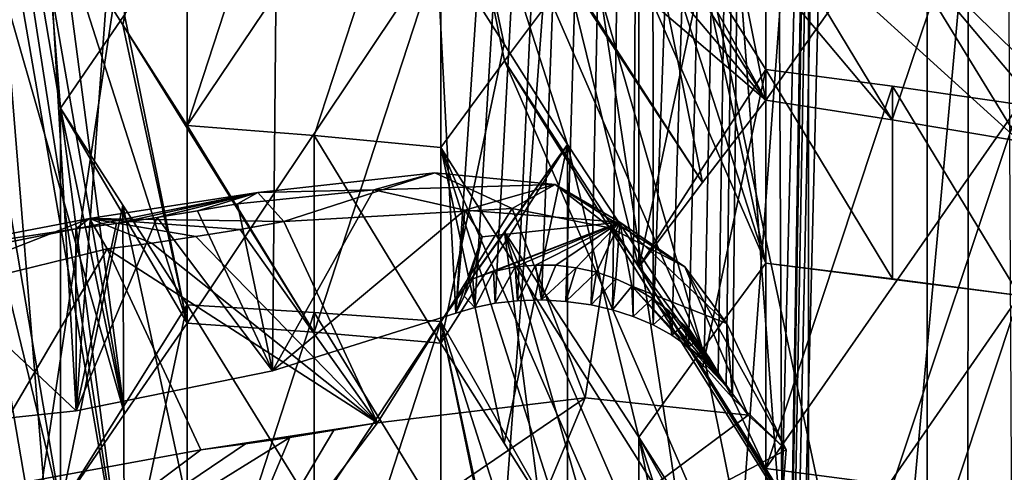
# Model space of a CAD drawing. Header units: millimetres. Extents: x -108 to 102, y -42 to 80.
# Tile 226 of 256: x -65.189 to -64.113, y 5.982 to 6.477. Entities that reach past the tile are written whole.
import ezdxf

# ---------------------------------------------------------------- set-up
doc = ezdxf.new("R2010")
doc.units = ezdxf.units.MM
doc.header["$LTSCALE"] = 81.481481
for name, color, linetype in [('1490', 7, 'CONTINUOUS'), ('1534', 7, 'CONTINUOUS'), ('1610', 7, 'CONTINUOUS'), ('1882', 7, 'CONTINUOUS'), ('1962', 7, 'CONTINUOUS'), ('1992', 7, 'CONTINUOUS'), ('2014', 7, 'CONTINUOUS'), ('2025', 7, 'CONTINUOUS'), ('2045', 7, 'CONTINUOUS'), ('2074', 7, 'CONTINUOUS'), ('2075', 7, 'CONTINUOUS'), ('2076', 7, 'CONTINUOUS'), ('2079', 7, 'CONTINUOUS'), ('2110', 7, 'CONTINUOUS'), ('2121', 7, 'CONTINUOUS'), ('2137', 7, 'CONTINUOUS'), ('2139', 7, 'CONTINUOUS'), ('2160', 7, 'CONTINUOUS'), ('2175', 7, 'CONTINUOUS'), ('2185', 7, 'CONTINUOUS'), ('2616', 7, 'CONTINUOUS'), ('2617', 7, 'CONTINUOUS'), ('2618', 7, 'CONTINUOUS'), ('2620', 7, 'CONTINUOUS'), ('2631', 7, 'CONTINUOUS'), ('2635', 7, 'CONTINUOUS'), ('2636', 7, 'CONTINUOUS'), ('2638', 7, 'CONTINUOUS'), ('2643', 7, 'CONTINUOUS'), ('2651', 7, 'CONTINUOUS'), ('2665', 7, 'CONTINUOUS'), ('2739', 7, 'CONTINUOUS'), ('2740', 7, 'CONTINUOUS'), ('2749', 7, 'CONTINUOUS'), ('2783', 7, 'CONTINUOUS'), ('2784', 7, 'CONTINUOUS')]:
    doc.layers.add(name, color=color, linetype=linetype)

msp = doc.modelspace()

# ---------------------------------------------------------------- linework, layer by layer
at = {"layer": '1490', "color": 7, "linetype": 'CONTINUOUS', "true_color": 0xff8000}
for points in [[(-64.6634, 5.8435, 222.3663), (-64.9985, 5.7724, 222.2648), (-64.5715, 6.0637, 221.775), (-64.6634, 5.8435, 222.3663)], [(-64.5715, 6.0637, 221.775), (-64.9985, 5.7724, 222.2648), (-64.7983, 6.0364, 221.6394), (-64.5715, 6.0637, 221.775)], [(-64.3935, 6.0448, 222.0864), (-64.6634, 5.8435, 222.3663), (-64.5715, 6.0637, 221.775), (-64.3935, 6.0448, 222.0864)], [(-64.352, 6.0069, 222.301), (-64.6634, 5.8435, 222.3663), (-64.3935, 6.0448, 222.0864), (-64.352, 6.0069, 222.301)], [(-64.7983, 6.0364, 221.6394), (-64.9985, 5.7724, 222.2648), (-64.8461, 6.0281, 221.6275), (-64.7983, 6.0364, 221.6394)], [(-64.9985, 5.7724, 222.2648), (-64.8943, 6.0204, 221.6165), (-64.8461, 6.0281, 221.6275), (-64.9985, 5.7724, 222.2648)], [(-64.3567, 5.9487, 222.5165), (-64.6634, 5.8435, 222.3663), (-64.352, 6.0069, 222.301), (-64.3567, 5.9487, 222.5165)]]:
    msp.add_3dface(points, dxfattribs=at)
at = {"layer": '1534', "color": 7, "linetype": 'CONTINUOUS'}
for points in [[(-65.2907, 7.2351, 221.5996), (-65.2229, 7.3339, 221.6739), (-65.1449, 6.3798, 221.0052), (-65.2907, 7.2351, 221.5996)], [(-65.1449, 6.3798, 221.0052), (-65.2229, 7.3339, 221.6739), (-65.0748, 6.482, 221.0819), (-65.1449, 6.3798, 221.0052)], [(-65.2229, 6.7001, 221.2266), (-65.2907, 7.2351, 221.5996), (-65.0749, 5.848, 220.6345), (-65.2229, 6.7001, 221.2266)], [(-65.0749, 5.848, 220.6345), (-65.2907, 7.2351, 221.5996), (-65.1449, 6.3798, 221.0052), (-65.0749, 5.848, 220.6345)], [(-63.742, 6.4199, 221.2702), (-63.8112, 6.3343, 221.1837), (-64.2364, 7.0078, 221.6093), (-63.742, 6.4199, 221.2702)], [(-64.097, 6.9822, 221.6273), (-63.742, 6.4199, 221.2702), (-64.2364, 7.0078, 221.6093), (-64.097, 6.9822, 221.6273)], [(-64.2364, 7.0078, 221.6093), (-63.8112, 6.3343, 221.1837), (-64.097, 6.7797, 221.4638), (-64.2364, 7.0078, 221.6093)], [(-64.7292, 6.7728, 221.3283), (-64.6595, 6.8677, 221.4092), (-64.4431, 6.1166, 220.8912), (-64.7292, 6.7728, 221.3283)], [(-64.6595, 6.8677, 221.4092), (-64.5127, 6.6421, 221.2672), (-64.3742, 6.2106, 220.9712), (-64.6595, 6.8677, 221.4092)], [(-64.4431, 6.1166, 220.8912), (-64.6595, 6.8677, 221.4092), (-64.3742, 6.2106, 220.9712), (-64.4431, 6.1166, 220.8912)], [(-64.7292, 6.5591, 221.1727), (-64.7292, 6.7728, 221.3283), (-64.6599, 6.4497, 221.1027), (-64.7292, 6.5591, 221.1727)], [(-64.6599, 6.4497, 221.1027), (-64.7292, 6.7728, 221.3283), (-64.5907, 6.3404, 221.0329), (-64.6599, 6.4497, 221.1027)], [(-64.5907, 6.3404, 221.0329), (-64.7292, 6.7728, 221.3283), (-64.4431, 6.1166, 220.8912), (-64.5907, 6.3404, 221.0329)], [(-65.2911, 6.5995, 221.1528), (-65.2229, 6.7001, 221.2266), (-65.1449, 5.7451, 220.5585), (-65.2911, 6.5995, 221.1528)], [(-65.1449, 5.7451, 220.5585), (-65.2229, 6.7001, 221.2266), (-65.0749, 5.848, 220.6345), (-65.1449, 5.7451, 220.5585)], [(-64.5127, 6.6421, 221.2672), (-64.4434, 6.5321, 221.1977), (-64.3742, 6.2106, 220.9712), (-64.5127, 6.6421, 221.2672)], [(-65.2229, 5.4295, 220.3339), (-65.2911, 6.5995, 221.1528), (-65.1449, 5.1098, 220.1122), (-65.2229, 5.4295, 220.3339)], [(-65.1449, 5.1098, 220.1122), (-65.2911, 6.5995, 221.1528), (-65.1449, 5.7451, 220.5585), (-65.1449, 5.1098, 220.1122)], [(-64.4434, 6.5321, 221.1977), (-64.3742, 6.4222, 221.1282), (-64.3742, 6.2106, 220.9712), (-64.4434, 6.5321, 221.1977)], [(-64.3742, 6.4222, 221.1282), (-64.2357, 6.4039, 221.141), (-64.2357, 6.1937, 220.983), (-64.3742, 6.4222, 221.1282)], [(-64.3742, 6.2106, 220.9712), (-64.3742, 6.4222, 221.1282), (-64.2357, 6.1937, 220.983), (-64.3742, 6.2106, 220.9712)], [(-64.2357, 6.4039, 221.141), (-64.097, 6.3841, 221.1549), (-64.097, 6.1753, 220.9958), (-64.2357, 6.4039, 221.141)], [(-64.2357, 6.4039, 221.141), (-64.097, 6.1753, 220.9958), (-64.2357, 6.1937, 220.983), (-64.2357, 6.4039, 221.141)], [(-65.0766, 6.2741, 220.9349), (-65.0749, 5.848, 220.6345), (-65.1449, 6.3798, 221.0052), (-65.0766, 6.2741, 220.9349)], [(-64.6595, 6.2448, 220.9543), (-64.5907, 6.3404, 221.0329), (-64.5127, 6.0206, 220.8112), (-64.6595, 6.2448, 220.9543)], [(-64.5127, 6.0206, 220.8112), (-64.5907, 6.3404, 221.0329), (-64.4431, 6.1166, 220.8912), (-64.5127, 6.0206, 220.8112)], [(-65.0064, 5.9482, 220.7093), (-65.0749, 5.848, 220.6345), (-65.0766, 6.2741, 220.9349), (-65.0064, 5.9482, 220.7093)], [(-65.0064, 6.1651, 220.8627), (-65.0064, 5.9482, 220.7093), (-65.0766, 6.2741, 220.9349), (-65.0064, 6.1651, 220.8627)], [(-64.6595, 6.2448, 220.9543), (-64.5907, 5.714, 220.5803), (-64.7292, 6.1468, 220.8754), (-64.6595, 6.2448, 220.9543)], [(-64.5907, 5.714, 220.5803), (-64.6595, 6.2448, 220.9543), (-64.4431, 5.4917, 220.4377), (-64.5907, 5.714, 220.5803)], [(-64.6595, 6.2448, 220.9543), (-64.5127, 6.0206, 220.8112), (-64.3742, 5.5879, 220.516), (-64.6595, 6.2448, 220.9543)], [(-64.4431, 5.4917, 220.4377), (-64.6595, 6.2448, 220.9543), (-64.3742, 5.5879, 220.516), (-64.4431, 5.4917, 220.4377)], [(-64.8676, 5.9407, 220.7146), (-65.0064, 5.9482, 220.7093), (-65.0064, 6.1651, 220.8627), (-64.8676, 5.9407, 220.7146)], [(-64.8676, 6.1569, 220.8684), (-64.8676, 5.9407, 220.7146), (-65.0064, 6.1651, 220.8627), (-64.8676, 6.1569, 220.8684)], [(-64.7292, 5.9314, 220.7211), (-64.8676, 5.9407, 220.7146), (-64.8676, 6.1569, 220.8684), (-64.7292, 5.9314, 220.7211)], [(-64.7292, 6.1468, 220.8754), (-64.7292, 5.9314, 220.7211), (-64.8676, 6.1569, 220.8684), (-64.7292, 6.1468, 220.8754)], [(-64.6599, 5.8227, 220.6506), (-64.7292, 5.9314, 220.7211), (-64.7292, 6.1468, 220.8754), (-64.6599, 5.8227, 220.6506)], [(-64.5907, 5.714, 220.5803), (-64.6599, 5.8227, 220.6506), (-64.7292, 6.1468, 220.8754), (-64.5907, 5.714, 220.5803)], [(-64.5127, 6.0206, 220.8112), (-64.4434, 5.9112, 220.7413), (-64.3742, 5.5879, 220.516), (-64.5127, 6.0206, 220.8112)]]:
    msp.add_3dface(points, dxfattribs=at)
at = {"layer": '1610', "color": 7, "linetype": 'CONTINUOUS'}
for points in [[(-65.5, 5.4751, 233.9136), (-64.1976, 5.4098, 233.8203), (-65.5, 11.5164, 229.6835), (-65.5, 5.4751, 233.9136)], [(-65.5, 11.5164, 229.6835), (-64.1976, 5.4098, 233.8203), (-64.1975, 11.451, 229.5901), (-65.5, 11.5164, 229.6835)], [(-64.1976, 5.4098, 233.8203), (-62.9348, 5.2157, 233.5431), (-64.1975, 11.451, 229.5901), (-64.1976, 5.4098, 233.8203)], [(-64.1975, 11.451, 229.5901), (-62.9348, 5.2157, 233.5431), (-62.9334, 11.2566, 229.3125), (-64.1975, 11.451, 229.5901)]]:
    msp.add_3dface(points, dxfattribs=at)
at = {"layer": '1882', "color": 7, "linetype": 'CONTINUOUS', "true_color": 0xff8000}
for points in [[(-65.1282, 6.2483, 222.0907), (-65.1279, 6.0494, 222.6605), (-65.0836, 6.2541, 222.099), (-65.1282, 6.2483, 222.0907)], [(-65.1279, 6.0494, 222.6605), (-65.0392, 6.2606, 222.1083), (-65.0836, 6.2541, 222.099), (-65.1279, 6.0494, 222.6605)], [(-65.3027, 6.2136, 222.1189), (-65.1279, 6.0494, 222.6605), (-65.1282, 6.2483, 222.0907), (-65.3027, 6.2136, 222.1189)], [(-65.3521, 6.0257, 222.6266), (-65.1279, 6.0494, 222.6605), (-65.3027, 6.2136, 222.1189), (-65.3521, 6.0257, 222.6266)]]:
    msp.add_3dface(points, dxfattribs=at)
at = {"layer": '1962', "color": 7, "linetype": 'CONTINUOUS'}
for points in [[(-64.4434, 6.5321, 221.1977), (-64.5127, 6.6421, 221.2672), (-64.5127, 6.2062, 221.5724), (-64.4434, 6.5321, 221.1977)], [(-64.3742, 6.4222, 221.1282), (-64.4434, 6.5321, 221.1977), (-64.5127, 6.2062, 221.5724), (-64.3742, 6.4222, 221.1282)], [(-64.3742, 6.4222, 221.1282), (-64.5127, 6.2062, 221.5724), (-64.4434, 6.0962, 221.5029), (-64.3742, 6.4222, 221.1282)], [(-64.3742, 6.4222, 221.1282), (-64.4434, 6.0962, 221.5029), (-64.3742, 5.9863, 221.4334), (-64.3742, 6.4222, 221.1282)]]:
    msp.add_3dface(points, dxfattribs=at)
at = {"layer": '1992', "color": 7, "linetype": 'CONTINUOUS'}
for points in [[(-65.0064, 6.5809, 221.1575), (-64.7292, 6.5591, 221.1727), (-65.0064, 6.145, 221.4627), (-65.0064, 6.5809, 221.1575)], [(-64.7292, 6.5591, 221.1727), (-64.8676, 6.1352, 221.4695), (-65.0064, 6.145, 221.4627), (-64.7292, 6.5591, 221.1727)], [(-64.7292, 6.5591, 221.1727), (-64.7292, 6.1233, 221.4779), (-64.8676, 6.1352, 221.4695), (-64.7292, 6.5591, 221.1727)]]:
    msp.add_3dface(points, dxfattribs=at)
at = {"layer": '2014', "color": 7, "linetype": 'CONTINUOUS'}
for points in [[(-64.4431, 6.1166, 220.8912), (-64.3742, 6.2106, 220.9712), (-64.3742, 5.7747, 221.2764), (-64.4431, 6.1166, 220.8912)], [(-64.5127, 6.0206, 220.8112), (-64.4431, 6.1166, 220.8912), (-64.3742, 5.7747, 221.2764), (-64.5127, 6.0206, 220.8112)], [(-64.5127, 6.0206, 220.8112), (-64.3742, 5.7747, 221.2764), (-64.4431, 5.6808, 221.1964), (-64.5127, 6.0206, 220.8112)], [(-64.5127, 6.0206, 220.8112), (-64.4431, 5.6808, 221.1964), (-64.5127, 5.5847, 221.1164), (-64.5127, 6.0206, 220.8112)]]:
    msp.add_3dface(points, dxfattribs=at)
at = {"layer": '2025', "color": 7, "linetype": 'CONTINUOUS'}
for points in [[(-64.8676, 6.1569, 220.8684), (-65.0064, 6.1651, 220.8627), (-65.0064, 5.7292, 221.1679), (-64.8676, 6.1569, 220.8684)], [(-64.7292, 6.1468, 220.8754), (-64.8676, 6.1569, 220.8684), (-65.0064, 5.7292, 221.1679), (-64.7292, 6.1468, 220.8754)], [(-64.7292, 6.1468, 220.8754), (-65.0064, 5.7292, 221.1679), (-64.8676, 5.721, 221.1736), (-64.7292, 6.1468, 220.8754)], [(-64.7292, 6.1468, 220.8754), (-64.8676, 5.721, 221.1736), (-64.7292, 5.711, 221.1806), (-64.7292, 6.1468, 220.8754)]]:
    msp.add_3dface(points, dxfattribs=at)
at = {"layer": '2045', "color": 7, "linetype": 'CONTINUOUS'}
for points in [[(-64.3742, 6.8246, 221.4324), (-64.097, 6.7797, 221.4638), (-64.3742, 6.3888, 221.7376), (-64.3742, 6.8246, 221.4324)], [(-64.3742, 6.3888, 221.7376), (-64.097, 6.7797, 221.4638), (-64.2361, 6.3673, 221.7526), (-64.3742, 6.3888, 221.7376)], [(-64.097, 6.7797, 221.4638), (-64.097, 6.3439, 221.769), (-64.2361, 6.3673, 221.7526), (-64.097, 6.7797, 221.4638)]]:
    msp.add_3dface(points, dxfattribs=at)
at = {"layer": '2074', "color": 7, "linetype": 'CONTINUOUS'}
for points in [[(-64.8676, 6.7861, 221.319), (-65.0064, 6.797, 221.3114), (-65.0064, 6.3611, 221.6166), (-64.8676, 6.7861, 221.319)], [(-64.7292, 6.7728, 221.3283), (-64.8676, 6.7861, 221.319), (-65.0064, 6.3611, 221.6166), (-64.7292, 6.7728, 221.3283)], [(-64.7292, 6.7728, 221.3283), (-65.0064, 6.3611, 221.6166), (-64.8676, 6.3502, 221.6242), (-64.7292, 6.7728, 221.3283)], [(-64.7292, 6.7728, 221.3283), (-64.8676, 6.3502, 221.6242), (-64.7292, 6.337, 221.6335), (-64.7292, 6.7728, 221.3283)]]:
    msp.add_3dface(points, dxfattribs=at)
at = {"layer": '2075', "color": 7, "linetype": 'CONTINUOUS'}
for points in [[(-64.7292, 6.7728, 221.3283), (-64.7292, 6.337, 221.6335), (-64.6595, 6.4318, 221.7144), (-64.7292, 6.7728, 221.3283)], [(-64.7292, 6.7728, 221.3283), (-64.6595, 6.4318, 221.7144), (-64.5907, 6.5239, 221.7956), (-64.7292, 6.7728, 221.3283)]]:
    msp.add_3dface(points, dxfattribs=at)
at = {"layer": '2076', "color": 7, "linetype": 'CONTINUOUS'}
for points in [[(-65.0748, 6.482, 221.0819), (-65.0064, 6.5809, 221.1575), (-65.0064, 6.145, 221.4627), (-65.0748, 6.482, 221.0819)], [(-65.1449, 6.3798, 221.0052), (-65.0748, 6.482, 221.0819), (-65.0064, 6.145, 221.4627), (-65.1449, 6.3798, 221.0052)], [(-65.1449, 5.944, 221.3104), (-65.1449, 6.3798, 221.0052), (-65.0748, 6.0462, 221.3871), (-65.1449, 5.944, 221.3104)], [(-65.1449, 6.3798, 221.0052), (-65.0064, 6.145, 221.4627), (-65.0748, 6.0462, 221.3871), (-65.1449, 6.3798, 221.0052)]]:
    msp.add_3dface(points, dxfattribs=at)
at = {"layer": '2079', "color": 7, "linetype": 'CONTINUOUS'}
for points in [[(-65.0766, 6.2741, 220.9349), (-65.1449, 6.3798, 221.0052), (-65.1449, 5.944, 221.3104), (-65.0766, 6.2741, 220.9349)], [(-65.0064, 6.1651, 220.8627), (-65.0766, 6.2741, 220.9349), (-65.1449, 5.944, 221.3104), (-65.0064, 6.1651, 220.8627)], [(-65.0064, 6.1651, 220.8627), (-65.1449, 5.944, 221.3104), (-65.0766, 5.8382, 221.24), (-65.0064, 6.1651, 220.8627)], [(-65.0064, 6.1651, 220.8627), (-65.0766, 5.8382, 221.24), (-65.0064, 5.7292, 221.1679), (-65.0064, 6.1651, 220.8627)]]:
    msp.add_3dface(points, dxfattribs=at)
at = {"layer": '2110', "color": 7, "linetype": 'CONTINUOUS'}
msp.add_3dface([(-64.4434, 5.9112, 220.7413), (-64.5127, 6.0206, 220.8112), (-64.5127, 5.5847, 221.1164), (-64.4434, 5.9112, 220.7413)], dxfattribs=at)
at = {"layer": '2121', "color": 7, "linetype": 'CONTINUOUS'}
for points in [[(-64.4432, 6.7345, 221.3495), (-64.3742, 6.8246, 221.4324), (-64.3742, 6.3888, 221.7376), (-64.4432, 6.7345, 221.3495)], [(-64.5127, 6.6421, 221.2672), (-64.4432, 6.7345, 221.3495), (-64.3742, 6.3888, 221.7376), (-64.5127, 6.6421, 221.2672)], [(-64.5127, 6.6421, 221.2672), (-64.3742, 6.3888, 221.7376), (-64.4432, 6.2987, 221.6547), (-64.5127, 6.6421, 221.2672)], [(-64.5127, 6.6421, 221.2672), (-64.4432, 6.2987, 221.6547), (-64.5127, 6.2062, 221.5724), (-64.5127, 6.6421, 221.2672)]]:
    msp.add_3dface(points, dxfattribs=at)
at = {"layer": '2137', "color": 7, "linetype": 'CONTINUOUS'}
for points in [[(-64.5907, 6.3404, 221.0329), (-64.6595, 6.2448, 220.9543), (-64.7292, 6.1468, 220.8754), (-64.5907, 6.3404, 221.0329)], [(-64.5907, 6.3404, 221.0329), (-64.7292, 6.1468, 220.8754), (-64.5907, 5.9045, 221.3381), (-64.5907, 6.3404, 221.0329)], [(-64.7292, 6.1468, 220.8754), (-64.7292, 5.711, 221.1806), (-64.6595, 5.809, 221.2595), (-64.7292, 6.1468, 220.8754)], [(-64.7292, 6.1468, 220.8754), (-64.6595, 5.809, 221.2595), (-64.5907, 5.9045, 221.3381), (-64.7292, 6.1468, 220.8754)]]:
    msp.add_3dface(points, dxfattribs=at)
at = {"layer": '2139', "color": 7, "linetype": 'CONTINUOUS'}
for points in [[(-65.0064, 6.797, 221.3114), (-65.1449, 6.5775, 221.758), (-65.0767, 6.4711, 221.6883), (-65.0064, 6.797, 221.3114)], [(-65.0064, 6.797, 221.3114), (-65.0767, 6.4711, 221.6883), (-65.0064, 6.3611, 221.6166), (-65.0064, 6.797, 221.3114)]]:
    msp.add_3dface(points, dxfattribs=at)
at = {"layer": '2160', "color": 7, "linetype": 'CONTINUOUS'}
for points in [[(-64.2357, 6.4039, 221.141), (-64.3742, 6.4222, 221.1282), (-64.3742, 5.9863, 221.4334), (-64.2357, 6.4039, 221.141)], [(-64.097, 6.3841, 221.1549), (-64.2357, 6.4039, 221.141), (-64.3742, 5.9863, 221.4334), (-64.097, 6.3841, 221.1549)], [(-64.097, 6.3841, 221.1549), (-64.3742, 5.9863, 221.4334), (-64.2357, 5.9681, 221.4462), (-64.097, 6.3841, 221.1549)], [(-64.097, 6.3841, 221.1549), (-64.2357, 5.9681, 221.4462), (-64.097, 5.9482, 221.4601), (-64.097, 6.3841, 221.1549)]]:
    msp.add_3dface(points, dxfattribs=at)
at = {"layer": '2175', "color": 7, "linetype": 'CONTINUOUS'}
for points in [[(-64.7292, 6.5591, 221.1727), (-64.6599, 6.4497, 221.1027), (-64.7292, 6.1233, 221.4779), (-64.7292, 6.5591, 221.1727)], [(-64.5907, 6.3404, 221.0329), (-64.7292, 6.1233, 221.4779), (-64.6599, 6.4497, 221.1027), (-64.5907, 6.3404, 221.0329)], [(-64.5907, 6.3404, 221.0329), (-64.6599, 6.0139, 221.4079), (-64.7292, 6.1233, 221.4779), (-64.5907, 6.3404, 221.0329)], [(-64.5907, 6.3404, 221.0329), (-64.5907, 5.9045, 221.3381), (-64.6599, 6.0139, 221.4079), (-64.5907, 6.3404, 221.0329)]]:
    msp.add_3dface(points, dxfattribs=at)
at = {"layer": '2185', "color": 7, "linetype": 'CONTINUOUS'}
for points in [[(-64.097, 6.1753, 220.9958), (-64.3742, 6.2106, 220.9712), (-64.2357, 6.1937, 220.983), (-64.097, 6.1753, 220.9958)], [(-64.3742, 6.2106, 220.9712), (-64.097, 6.1753, 220.9958), (-64.3742, 5.7747, 221.2764), (-64.3742, 6.2106, 220.9712)], [(-64.3742, 5.7747, 221.2764), (-64.097, 6.1753, 220.9958), (-64.2357, 5.7579, 221.2882), (-64.3742, 5.7747, 221.2764)], [(-64.097, 6.1753, 220.9958), (-64.097, 5.7395, 221.301), (-64.2357, 5.7579, 221.2882), (-64.097, 6.1753, 220.9958)]]:
    msp.add_3dface(points, dxfattribs=at)
at = {"layer": '2616', "color": 7, "linetype": 'CONTINUOUS', "true_color": 0xff8000}
for points in [[(-64.6921, 6.1624, 222.8219), (-64.6715, 6.2014, 222.7163), (-64.6942, 6.1934, 222.7097), (-64.6921, 6.1624, 222.8219)], [(-64.6921, 6.1624, 222.8219), (-64.6697, 6.167, 222.8284), (-64.6715, 6.2014, 222.7163), (-64.6921, 6.1624, 222.8219)], [(-64.6697, 6.167, 222.8284), (-64.6479, 6.2065, 222.722), (-64.6715, 6.2014, 222.7163), (-64.6697, 6.167, 222.8284)], [(-64.6697, 6.167, 222.8284), (-64.6454, 6.1697, 222.8322), (-64.6479, 6.2065, 222.722), (-64.6697, 6.167, 222.8284)], [(-64.6479, 6.2065, 222.722), (-64.6454, 6.1697, 222.8322), (-64.6258, 6.2086, 222.7264), (-64.6479, 6.2065, 222.722)], [(-64.6454, 6.1697, 222.8322), (-64.6192, 6.1705, 222.8333), (-64.6258, 6.2086, 222.7264), (-64.6454, 6.1697, 222.8322)], [(-64.6192, 6.1705, 222.8333), (-64.6035, 6.2084, 222.73), (-64.6258, 6.2086, 222.7264), (-64.6192, 6.1705, 222.8333)], [(-64.6192, 6.1705, 222.8333), (-64.5812, 6.2057, 222.7327), (-64.6035, 6.2084, 222.73), (-64.6192, 6.1705, 222.8333)], [(-64.6192, 6.1705, 222.8333), (-64.5925, 6.1689, 222.8311), (-64.5812, 6.2057, 222.7327), (-64.6192, 6.1705, 222.8333)], [(-64.5925, 6.1689, 222.8311), (-64.5592, 6.2007, 222.7345), (-64.5812, 6.2057, 222.7327), (-64.5925, 6.1689, 222.8311)], [(-64.5925, 6.1689, 222.8311), (-64.565, 6.165, 222.8256), (-64.5592, 6.2007, 222.7345), (-64.5925, 6.1689, 222.8311)], [(-64.565, 6.165, 222.8256), (-64.5378, 6.1934, 222.7354), (-64.5592, 6.2007, 222.7345), (-64.565, 6.165, 222.8256)], [(-64.6921, 6.1624, 222.8219), (-64.6942, 6.1934, 222.7097), (-64.7036, 6.1747, 222.7611), (-64.6921, 6.1624, 222.8219)], [(-64.565, 6.165, 222.8256), (-64.5415, 6.1598, 222.818), (-64.5378, 6.1934, 222.7354), (-64.565, 6.165, 222.8256)], [(-64.5415, 6.1598, 222.818), (-64.5204, 6.1854, 222.7354), (-64.5378, 6.1934, 222.7354), (-64.5415, 6.1598, 222.818)], [(-64.5415, 6.1598, 222.818), (-64.5191, 6.1525, 222.8076), (-64.5204, 6.1854, 222.7354), (-64.5415, 6.1598, 222.818)], [(-64.5191, 6.1525, 222.8076), (-64.498, 6.1722, 222.7344), (-64.5204, 6.1854, 222.7354), (-64.5191, 6.1525, 222.8076)], [(-64.713, 6.1559, 222.8125), (-64.6921, 6.1624, 222.8219), (-64.7036, 6.1747, 222.7611), (-64.713, 6.1559, 222.8125)], [(-64.5191, 6.1525, 222.8076), (-64.4973, 6.1432, 222.7944), (-64.498, 6.1722, 222.7344), (-64.5191, 6.1525, 222.8076)], [(-64.4973, 6.1432, 222.7944), (-64.48, 6.1586, 222.7325), (-64.498, 6.1722, 222.7344), (-64.4973, 6.1432, 222.7944)], [(-64.4973, 6.1432, 222.7944), (-64.4769, 6.1322, 222.7786), (-64.48, 6.1586, 222.7325), (-64.4973, 6.1432, 222.7944)], [(-64.4769, 6.1322, 222.7786), (-64.4636, 6.1432, 222.7297), (-64.48, 6.1586, 222.7325), (-64.4769, 6.1322, 222.7786)], [(-64.4769, 6.1322, 222.7786), (-64.4584, 6.1194, 222.7604), (-64.4636, 6.1432, 222.7297), (-64.4769, 6.1322, 222.7786)], [(-64.4584, 6.1194, 222.7604), (-64.4491, 6.1263, 222.7261), (-64.4636, 6.1432, 222.7297), (-64.4584, 6.1194, 222.7604)], [(-64.4584, 6.1194, 222.7604), (-64.4415, 6.1049, 222.7396), (-64.4491, 6.1263, 222.7261), (-64.4584, 6.1194, 222.7604)], [(-64.4415, 6.1049, 222.7396), (-64.4365, 6.108, 222.7216), (-64.4491, 6.1263, 222.7261), (-64.4415, 6.1049, 222.7396)], [(-64.4415, 6.1049, 222.7396), (-64.4262, 6.0886, 222.7164), (-64.4365, 6.108, 222.7216), (-64.4415, 6.1049, 222.7396)]]:
    msp.add_3dface(points, dxfattribs=at)
at = {"layer": '2617', "color": 7, "linetype": 'CONTINUOUS', "true_color": 0xff8000}
for points in [[(-64.9131, 6.0932, 222.723), (-64.8026, 6.2906, 222.2279), (-64.9513, 6.2755, 222.1295), (-64.9131, 6.0932, 222.723)], [(-64.9131, 6.0932, 222.723), (-64.7031, 6.2687, 222.4304), (-64.8026, 6.2906, 222.2279), (-64.9131, 6.0932, 222.723)], [(-64.9131, 6.0932, 222.723), (-64.9513, 6.2755, 222.1295), (-64.9951, 6.2677, 222.1184), (-64.9131, 6.0932, 222.723)], [(-65.0392, 6.2606, 222.1083), (-64.9131, 6.0932, 222.723), (-64.9951, 6.2677, 222.1184), (-65.0392, 6.2606, 222.1083)], [(-64.9131, 6.0932, 222.723), (-64.713, 6.1559, 222.8125), (-64.7031, 6.2687, 222.4304), (-64.9131, 6.0932, 222.723)], [(-64.713, 6.1559, 222.8125), (-64.6839, 6.2396, 222.5622), (-64.7031, 6.2687, 222.4304), (-64.713, 6.1559, 222.8125)], [(-65.1279, 6.0494, 222.6605), (-64.9131, 6.0932, 222.723), (-65.0392, 6.2606, 222.1083), (-65.1279, 6.0494, 222.6605)], [(-64.6839, 6.2396, 222.5622), (-64.713, 6.1559, 222.8125), (-64.7036, 6.1747, 222.7611), (-64.6839, 6.2396, 222.5622)], [(-64.6942, 6.1934, 222.7097), (-64.6839, 6.2396, 222.5622), (-64.7036, 6.1747, 222.7611), (-64.6942, 6.1934, 222.7097)]]:
    msp.add_3dface(points, dxfattribs=at)
at = {"layer": '2618', "color": 7, "linetype": 'CONTINUOUS', "true_color": 0xff8000}
for points in [[(-65.3733, 6.158, 221.9301), (-65.094, 6.2263, 221.9105), (-65.2512, 5.9592, 221.6258), (-65.3733, 6.158, 221.9301)], [(-65.094, 6.2263, 221.9105), (-64.9914, 6.0067, 221.597), (-65.2512, 5.9592, 221.6258), (-65.094, 6.2263, 221.9105)]]:
    msp.add_3dface(points, dxfattribs=at)
at = {"layer": '2620', "color": 7, "linetype": 'CONTINUOUS'}
for points in [[(-63.742, 6.7547, 222.2321), (-64.2384, 7.1477, 222.4025), (-62.9726, 6.1083, 221.9339), (-63.742, 6.7547, 222.2321)], [(-64.2384, 7.1477, 222.4025), (-63.4648, 6.5004, 222.105), (-62.9726, 6.1083, 221.9339), (-64.2384, 7.1477, 222.4025)], [(-64.7292, 6.9532, 222.0931), (-64.8679, 6.9724, 222.0796), (-64.3742, 6.3888, 221.7376), (-64.7292, 6.9532, 222.0931)], [(-64.8679, 6.9724, 222.0796), (-64.66, 6.6339, 221.865), (-64.3742, 6.3888, 221.7376), (-64.8679, 6.9724, 222.0796)], [(-64.3742, 6.5956, 221.898), (-64.7292, 6.9532, 222.0931), (-64.2361, 6.3673, 221.7526), (-64.3742, 6.5956, 221.898)], [(-64.7292, 6.9532, 222.0931), (-64.3742, 6.3888, 221.7376), (-64.2361, 6.3673, 221.7526), (-64.7292, 6.9532, 222.0931)], [(-65.2229, 6.8981, 221.9791), (-65.2907, 6.7993, 221.9048), (-65.0748, 6.0462, 221.3871), (-65.2229, 6.8981, 221.9791)], [(-65.1449, 6.5775, 221.758), (-65.2229, 6.8981, 221.9791), (-65.0748, 6.0462, 221.3871), (-65.1449, 6.5775, 221.758)], [(-65.2907, 6.7993, 221.9048), (-65.2229, 6.2643, 221.5318), (-65.1449, 5.944, 221.3104), (-65.2907, 6.7993, 221.9048)], [(-65.2907, 6.7993, 221.9048), (-65.1449, 5.944, 221.3104), (-65.0748, 6.0462, 221.3871), (-65.2907, 6.7993, 221.9048)], [(-64.66, 6.6339, 221.865), (-64.5907, 6.5239, 221.7956), (-64.4432, 6.2987, 221.6547), (-64.66, 6.6339, 221.865)], [(-64.3742, 6.3888, 221.7376), (-64.66, 6.6339, 221.865), (-64.4432, 6.2987, 221.6547), (-64.3742, 6.3888, 221.7376)], [(-64.2364, 6.572, 221.9145), (-64.3742, 6.5956, 221.898), (-64.097, 6.3439, 221.769), (-64.2364, 6.572, 221.9145)], [(-64.097, 6.3439, 221.769), (-64.3742, 6.5956, 221.898), (-64.2361, 6.3673, 221.7526), (-64.097, 6.3439, 221.769)], [(-65.0767, 6.4711, 221.6883), (-65.1449, 6.5775, 221.758), (-65.0064, 6.145, 221.4627), (-65.0767, 6.4711, 221.6883)], [(-65.0064, 6.145, 221.4627), (-65.1449, 6.5775, 221.758), (-65.0748, 6.0462, 221.3871), (-65.0064, 6.145, 221.4627)], [(-64.097, 6.5463, 221.9324), (-64.2364, 6.572, 221.9145), (-63.6041, 5.9586, 221.5932), (-64.097, 6.5463, 221.9324)], [(-64.2364, 6.572, 221.9145), (-64.097, 6.3439, 221.769), (-63.742, 5.9841, 221.5754), (-64.2364, 6.572, 221.9145)], [(-63.6041, 5.9586, 221.5932), (-64.2364, 6.572, 221.9145), (-63.742, 5.9841, 221.5754), (-63.6041, 5.9586, 221.5932)], [(-64.5907, 6.5239, 221.7956), (-64.6595, 6.4318, 221.7144), (-64.5127, 6.2062, 221.5724), (-64.5907, 6.5239, 221.7956)], [(-64.4432, 6.2987, 221.6547), (-64.5907, 6.5239, 221.7956), (-64.5127, 6.2062, 221.5724), (-64.4432, 6.2987, 221.6547)], [(-65.0064, 6.3611, 221.6166), (-65.0767, 6.4711, 221.6883), (-64.8676, 6.1352, 221.4695), (-65.0064, 6.3611, 221.6166)], [(-64.8676, 6.1352, 221.4695), (-65.0767, 6.4711, 221.6883), (-65.0064, 6.145, 221.4627), (-64.8676, 6.1352, 221.4695)], [(-64.6595, 6.4318, 221.7144), (-64.7292, 6.337, 221.6335), (-64.3742, 5.7747, 221.2764), (-64.6595, 6.4318, 221.7144)], [(-64.5127, 6.2062, 221.5724), (-64.6595, 6.4318, 221.7144), (-64.2357, 5.7579, 221.2882), (-64.5127, 6.2062, 221.5724)], [(-64.6595, 6.4318, 221.7144), (-64.3742, 5.7747, 221.2764), (-64.2357, 5.7579, 221.2882), (-64.6595, 6.4318, 221.7144)], [(-64.8676, 6.3502, 221.6242), (-65.0064, 6.3611, 221.6166), (-64.8676, 6.1352, 221.4695), (-64.8676, 6.3502, 221.6242)], [(-64.7292, 6.337, 221.6335), (-64.8676, 6.3502, 221.6242), (-64.7292, 6.1233, 221.4779), (-64.7292, 6.337, 221.6335)], [(-64.7292, 6.1233, 221.4779), (-64.8676, 6.3502, 221.6242), (-64.8676, 6.1352, 221.4695), (-64.7292, 6.1233, 221.4779)], [(-64.5907, 5.9045, 221.3381), (-64.7292, 6.337, 221.6335), (-64.6599, 6.0139, 221.4079), (-64.5907, 5.9045, 221.3381)], [(-64.7292, 6.337, 221.6335), (-64.5907, 5.9045, 221.3381), (-64.4431, 5.6808, 221.1964), (-64.7292, 6.337, 221.6335)], [(-64.6599, 6.0139, 221.4079), (-64.7292, 6.337, 221.6335), (-64.7292, 6.1233, 221.4779), (-64.6599, 6.0139, 221.4079)], [(-64.3742, 5.7747, 221.2764), (-64.7292, 6.337, 221.6335), (-64.4431, 5.6808, 221.1964), (-64.3742, 5.7747, 221.2764)], [(-65.2229, 6.2643, 221.5318), (-65.2553, 5.9587, 221.3156), (-65.1449, 5.944, 221.3104), (-65.2229, 6.2643, 221.5318)], [(-64.4434, 6.0962, 221.5029), (-64.5127, 6.2062, 221.5724), (-64.2357, 5.7579, 221.2882), (-64.4434, 6.0962, 221.5029)], [(-64.3742, 5.9863, 221.4334), (-64.4434, 6.0962, 221.5029), (-64.2357, 5.7579, 221.2882), (-64.3742, 5.9863, 221.4334)], [(-64.2357, 5.9681, 221.4462), (-64.3742, 5.9863, 221.4334), (-64.2357, 5.7579, 221.2882), (-64.2357, 5.9681, 221.4462)]]:
    msp.add_3dface(points, dxfattribs=at)
at = {"layer": '2631', "color": 7, "linetype": 'CONTINUOUS', "true_color": 0xff8000}
for points in [[(-64.9293, 6.2878, 222.0378), (-64.8026, 6.2906, 222.2279), (-64.7358, 6.3093, 222.1444), (-64.9293, 6.2878, 222.0378)], [(-64.9293, 6.2878, 222.0378), (-64.7358, 6.3093, 222.1444), (-64.9008, 6.256, 221.9529), (-64.9293, 6.2878, 222.0378)], [(-64.9008, 6.256, 221.9529), (-64.7358, 6.3093, 222.1444), (-64.6511, 6.2703, 222.0869), (-64.9008, 6.256, 221.9529)], [(-64.7358, 6.3093, 222.1444), (-64.8026, 6.2906, 222.2279), (-64.6043, 6.2967, 222.3184), (-64.7358, 6.3093, 222.1444)], [(-64.7358, 6.3093, 222.1444), (-64.6043, 6.2967, 222.3184), (-64.6511, 6.2703, 222.0869), (-64.7358, 6.3093, 222.1444)], [(-64.8026, 6.2906, 222.2279), (-64.7031, 6.2687, 222.4304), (-64.6043, 6.2967, 222.3184), (-64.8026, 6.2906, 222.2279)], [(-64.6043, 6.2967, 222.3184), (-64.7031, 6.2687, 222.4304), (-64.5337, 6.2556, 222.5211), (-64.6043, 6.2967, 222.3184)], [(-64.6511, 6.2703, 222.0869), (-64.6043, 6.2967, 222.3184), (-64.5429, 6.2489, 222.2069), (-64.6511, 6.2703, 222.0869)], [(-64.6043, 6.2967, 222.3184), (-64.5337, 6.2556, 222.5211), (-64.4624, 6.2066, 222.3529), (-64.6043, 6.2967, 222.3184)], [(-64.5429, 6.2489, 222.2069), (-64.6043, 6.2967, 222.3184), (-64.4624, 6.2066, 222.3529), (-64.5429, 6.2489, 222.2069)], [(-64.9513, 6.2755, 222.1295), (-64.8026, 6.2906, 222.2279), (-64.9293, 6.2878, 222.0378), (-64.9513, 6.2755, 222.1295)], [(-64.7031, 6.2687, 222.4304), (-64.6839, 6.2396, 222.5622), (-64.5337, 6.2556, 222.5211), (-64.7031, 6.2687, 222.4304)], [(-64.6942, 6.1934, 222.7097), (-64.6715, 6.2014, 222.7163), (-64.5337, 6.2556, 222.5211), (-64.6942, 6.1934, 222.7097)], [(-64.6839, 6.2396, 222.5622), (-64.6942, 6.1934, 222.7097), (-64.5337, 6.2556, 222.5211), (-64.6839, 6.2396, 222.5622)], [(-64.6715, 6.2014, 222.7163), (-64.6479, 6.2065, 222.722), (-64.5337, 6.2556, 222.5211), (-64.6715, 6.2014, 222.7163)], [(-64.5337, 6.2556, 222.5211), (-64.6479, 6.2065, 222.722), (-64.6258, 6.2086, 222.7264), (-64.5337, 6.2556, 222.5211)], [(-64.6035, 6.2084, 222.73), (-64.5337, 6.2556, 222.5211), (-64.6258, 6.2086, 222.7264), (-64.6035, 6.2084, 222.73)], [(-64.5812, 6.2057, 222.7327), (-64.5337, 6.2556, 222.5211), (-64.6035, 6.2084, 222.73), (-64.5812, 6.2057, 222.7327)], [(-64.5592, 6.2007, 222.7345), (-64.5337, 6.2556, 222.5211), (-64.5812, 6.2057, 222.7327), (-64.5592, 6.2007, 222.7345)], [(-64.5378, 6.1934, 222.7354), (-64.5337, 6.2556, 222.5211), (-64.5592, 6.2007, 222.7345), (-64.5378, 6.1934, 222.7354)], [(-64.5204, 6.1854, 222.7354), (-64.5337, 6.2556, 222.5211), (-64.5378, 6.1934, 222.7354), (-64.5204, 6.1854, 222.7354)], [(-64.5337, 6.2556, 222.5211), (-64.5204, 6.1854, 222.7354), (-64.4166, 6.1446, 222.5146), (-64.5337, 6.2556, 222.5211)], [(-64.4624, 6.2066, 222.3529), (-64.5337, 6.2556, 222.5211), (-64.4166, 6.1446, 222.5146), (-64.4624, 6.2066, 222.3529)], [(-64.4173, 6.0762, 222.6987), (-64.4103, 6.0635, 222.6805), (-64.5204, 6.1854, 222.7354), (-64.4173, 6.0762, 222.6987)], [(-64.5204, 6.1854, 222.7354), (-64.4103, 6.0635, 222.6805), (-64.4166, 6.1446, 222.5146), (-64.5204, 6.1854, 222.7354)], [(-64.498, 6.1722, 222.7344), (-64.4173, 6.0762, 222.6987), (-64.5204, 6.1854, 222.7354), (-64.498, 6.1722, 222.7344)], [(-64.48, 6.1586, 222.7325), (-64.4173, 6.0762, 222.6987), (-64.498, 6.1722, 222.7344), (-64.48, 6.1586, 222.7325)], [(-64.4636, 6.1432, 222.7297), (-64.4173, 6.0762, 222.6987), (-64.48, 6.1586, 222.7325), (-64.4636, 6.1432, 222.7297)], [(-64.4491, 6.1263, 222.7261), (-64.4173, 6.0762, 222.6987), (-64.4636, 6.1432, 222.7297), (-64.4491, 6.1263, 222.7261)], [(-64.4365, 6.108, 222.7216), (-64.4173, 6.0762, 222.6987), (-64.4491, 6.1263, 222.7261), (-64.4365, 6.108, 222.7216)], [(-64.4262, 6.0886, 222.7164), (-64.4173, 6.0762, 222.6987), (-64.4365, 6.108, 222.7216), (-64.4262, 6.0886, 222.7164)]]:
    msp.add_3dface(points, dxfattribs=at)
at = {"layer": '2635', "color": 7, "linetype": 'CONTINUOUS', "true_color": 0xff8000}
for points in [[(-64.9008, 6.256, 221.9529), (-64.6511, 6.2703, 222.0869), (-64.7983, 6.0364, 221.6394), (-64.9008, 6.256, 221.9529)], [(-64.6511, 6.2703, 222.0869), (-64.5715, 6.0637, 221.775), (-64.7983, 6.0364, 221.6394), (-64.6511, 6.2703, 222.0869)], [(-64.6511, 6.2703, 222.0869), (-64.5429, 6.2489, 222.2069), (-64.5715, 6.0637, 221.775), (-64.6511, 6.2703, 222.0869)], [(-64.5429, 6.2489, 222.2069), (-64.3935, 6.0448, 222.0864), (-64.5715, 6.0637, 221.775), (-64.5429, 6.2489, 222.2069)], [(-64.5429, 6.2489, 222.2069), (-64.4624, 6.2066, 222.3529), (-64.3935, 6.0448, 222.0864), (-64.5429, 6.2489, 222.2069)], [(-64.4624, 6.2066, 222.3529), (-64.4166, 6.1446, 222.5146), (-64.352, 6.0069, 222.301), (-64.4624, 6.2066, 222.3529)], [(-64.4624, 6.2066, 222.3529), (-64.352, 6.0069, 222.301), (-64.3935, 6.0448, 222.0864), (-64.4624, 6.2066, 222.3529)], [(-64.4166, 6.1446, 222.5146), (-64.4103, 6.0635, 222.6805), (-64.352, 6.0069, 222.301), (-64.4166, 6.1446, 222.5146)], [(-64.4103, 6.0635, 222.6805), (-64.3567, 5.9487, 222.5165), (-64.352, 6.0069, 222.301), (-64.4103, 6.0635, 222.6805)]]:
    msp.add_3dface(points, dxfattribs=at)
at = {"layer": '2636', "color": 9, "linetype": 'CONTINUOUS'}
for points in [[(-64.499, 9.3445, 227.3663), (-64.3742, 9.4959, 227.5825), (-64.4973, 6.1432, 222.7944), (-64.499, 9.3445, 227.3663)], [(-64.4973, 6.1432, 222.7944), (-64.3742, 9.4959, 227.5825), (-64.4769, 6.1322, 222.7786), (-64.4973, 6.1432, 222.7944)], [(-64.4769, 6.1322, 222.7786), (-64.3742, 9.4959, 227.5825), (-64.4584, 6.1194, 222.7604), (-64.4769, 6.1322, 222.7786)], [(-64.4584, 6.1194, 222.7604), (-64.3742, 9.4959, 227.5825), (-64.4415, 6.1049, 222.7396), (-64.4584, 6.1194, 222.7604)], [(-64.4415, 6.1049, 222.7396), (-64.3742, 9.4959, 227.5825), (-64.4262, 6.0886, 222.7164), (-64.4415, 6.1049, 222.7396)], [(-64.4262, 6.0886, 222.7164), (-64.3742, 9.4959, 227.5825), (-64.4173, 6.0762, 222.6987), (-64.4262, 6.0886, 222.7164)], [(-64.3742, 9.4959, 227.5825), (-64.4103, 6.0635, 222.6805), (-64.4173, 6.0762, 222.6987), (-64.3742, 9.4959, 227.5825)], [(-64.4103, 6.0635, 222.6805), (-64.3742, 9.4959, 227.5825), (-64.3567, 5.9487, 222.5165), (-64.4103, 6.0635, 222.6805)], [(-64.3567, 5.9487, 222.5165), (-64.3742, 9.4959, 227.5825), (-64.3224, 7.3511, 224.5195), (-64.3567, 5.9487, 222.5165)], [(-64.8828, 9.3851, 227.4243), (-65.1279, 6.0494, 222.6605), (-65.2295, 7.7911, 225.1479), (-64.8828, 9.3851, 227.4243)], [(-65.1279, 6.0494, 222.6605), (-64.8828, 9.3851, 227.4243), (-64.9131, 6.0932, 222.723), (-65.1279, 6.0494, 222.6605)], [(-64.9131, 6.0932, 222.723), (-64.8828, 9.3851, 227.4243), (-64.713, 6.1559, 222.8125), (-64.9131, 6.0932, 222.723)], [(-64.8828, 9.3851, 227.4243), (-64.499, 9.3445, 227.3663), (-64.713, 6.1559, 222.8125), (-64.8828, 9.3851, 227.4243)], [(-64.713, 6.1559, 222.8125), (-64.499, 9.3445, 227.3663), (-64.6921, 6.1624, 222.8219), (-64.713, 6.1559, 222.8125)], [(-64.6921, 6.1624, 222.8219), (-64.499, 9.3445, 227.3663), (-64.6697, 6.167, 222.8284), (-64.6921, 6.1624, 222.8219)], [(-64.6697, 6.167, 222.8284), (-64.499, 9.3445, 227.3663), (-64.6454, 6.1697, 222.8322), (-64.6697, 6.167, 222.8284)], [(-64.6454, 6.1697, 222.8322), (-64.499, 9.3445, 227.3663), (-64.6192, 6.1705, 222.8333), (-64.6454, 6.1697, 222.8322)], [(-64.6192, 6.1705, 222.8333), (-64.499, 9.3445, 227.3663), (-64.5925, 6.1689, 222.8311), (-64.6192, 6.1705, 222.8333)], [(-64.5925, 6.1689, 222.8311), (-64.499, 9.3445, 227.3663), (-64.565, 6.165, 222.8256), (-64.5925, 6.1689, 222.8311)], [(-64.565, 6.165, 222.8256), (-64.499, 9.3445, 227.3663), (-64.5415, 6.1598, 222.818), (-64.565, 6.165, 222.8256)], [(-64.5415, 6.1598, 222.818), (-64.499, 9.3445, 227.3663), (-64.5191, 6.1525, 222.8076), (-64.5415, 6.1598, 222.818)], [(-64.5191, 6.1525, 222.8076), (-64.499, 9.3445, 227.3663), (-64.4973, 6.1432, 222.7944), (-64.5191, 6.1525, 222.8076)], [(-65.1279, 6.0494, 222.6605), (-65.3521, 6.0257, 222.6266), (-65.2295, 7.7911, 225.1479), (-65.1279, 6.0494, 222.6605)], [(-64.3742, 4.196, 220.0135), (-64.3567, 5.9487, 222.5165), (-64.3224, 7.3511, 224.5195), (-64.3742, 4.196, 220.0135)], [(-64.321, 7.3361, 224.4981), (-64.3742, 4.196, 220.0135), (-64.3224, 7.3511, 224.5195), (-64.321, 7.3361, 224.4981)], [(-64.3164, 7.3222, 224.4781), (-64.3742, 4.196, 220.0135), (-64.321, 7.3361, 224.4981), (-64.3164, 7.3222, 224.4781)], [(-64.3084, 7.3093, 224.4597), (-64.3742, 4.196, 220.0135), (-64.3164, 7.3222, 224.4781), (-64.3084, 7.3093, 224.4597)], [(-64.2969, 7.2974, 224.4427), (-64.3742, 4.196, 220.0135), (-64.3084, 7.3093, 224.4597), (-64.2969, 7.2974, 224.4427)], [(-64.1114, 7.0593, 224.1027), (-64.3742, 4.196, 220.0135), (-64.2969, 7.2974, 224.4427), (-64.1114, 7.0593, 224.1027)], [(-64.097, 4.196, 220.0135), (-64.3742, 4.196, 220.0135), (-64.1114, 7.0593, 224.1027), (-64.097, 4.196, 220.0135)]]:
    msp.add_3dface(points, dxfattribs=at)
at = {"layer": '2638', "color": 7, "linetype": 'CONTINUOUS', "true_color": 0xff8000}
for points in [[(-65.094, 6.2263, 221.9105), (-65.3733, 6.158, 221.9301), (-65.1133, 6.2596, 221.9976), (-65.094, 6.2263, 221.9105)], [(-65.1133, 6.2596, 221.9976), (-65.3733, 6.158, 221.9301), (-65.3304, 6.2179, 222.0144), (-65.1133, 6.2596, 221.9976)], [(-65.1282, 6.2483, 222.0907), (-65.1133, 6.2596, 221.9976), (-65.3304, 6.2179, 222.0144), (-65.1282, 6.2483, 222.0907)], [(-65.3027, 6.2136, 222.1189), (-65.1282, 6.2483, 222.0907), (-65.3304, 6.2179, 222.0144), (-65.3027, 6.2136, 222.1189)]]:
    msp.add_3dface(points, dxfattribs=at)
at = {"layer": '2643', "color": 7, "linetype": 'CONTINUOUS', "true_color": 0xff8000}
for points in [[(-64.9293, 6.2878, 222.0378), (-65.1282, 6.2483, 222.0907), (-65.0836, 6.2541, 222.099), (-64.9293, 6.2878, 222.0378)], [(-65.1282, 6.2483, 222.0907), (-64.9293, 6.2878, 222.0378), (-65.1133, 6.2596, 221.9976), (-65.1282, 6.2483, 222.0907)], [(-64.9293, 6.2878, 222.0378), (-64.9008, 6.256, 221.9529), (-65.1133, 6.2596, 221.9976), (-64.9293, 6.2878, 222.0378)], [(-65.0392, 6.2606, 222.1083), (-64.9293, 6.2878, 222.0378), (-65.0836, 6.2541, 222.099), (-65.0392, 6.2606, 222.1083)], [(-64.9293, 6.2878, 222.0378), (-65.0392, 6.2606, 222.1083), (-64.9951, 6.2677, 222.1184), (-64.9293, 6.2878, 222.0378)], [(-64.9513, 6.2755, 222.1295), (-64.9293, 6.2878, 222.0378), (-64.9951, 6.2677, 222.1184), (-64.9513, 6.2755, 222.1295)], [(-65.1133, 6.2596, 221.9976), (-64.9008, 6.256, 221.9529), (-64.9486, 6.2475, 221.9408), (-65.1133, 6.2596, 221.9976)], [(-65.094, 6.2263, 221.9105), (-65.1133, 6.2596, 221.9976), (-65.0452, 6.2326, 221.9196), (-65.094, 6.2263, 221.9105)], [(-65.1133, 6.2596, 221.9976), (-64.9486, 6.2475, 221.9408), (-64.9968, 6.2397, 221.9297), (-65.1133, 6.2596, 221.9976)], [(-65.1133, 6.2596, 221.9976), (-64.9968, 6.2397, 221.9297), (-65.0452, 6.2326, 221.9196), (-65.1133, 6.2596, 221.9976)]]:
    msp.add_3dface(points, dxfattribs=at)
at = {"layer": '2651', "color": 7, "linetype": 'CONTINUOUS', "true_color": 0xff8000}
for points in [[(-64.9008, 6.256, 221.9529), (-64.7983, 6.0364, 221.6394), (-64.9486, 6.2475, 221.9408), (-64.9008, 6.256, 221.9529)], [(-64.9486, 6.2475, 221.9408), (-64.7983, 6.0364, 221.6394), (-64.9968, 6.2397, 221.9297), (-64.9486, 6.2475, 221.9408)], [(-64.7983, 6.0364, 221.6394), (-65.094, 6.2263, 221.9105), (-65.0452, 6.2326, 221.9196), (-64.7983, 6.0364, 221.6394)], [(-64.9968, 6.2397, 221.9297), (-64.7983, 6.0364, 221.6394), (-65.0452, 6.2326, 221.9196), (-64.9968, 6.2397, 221.9297)], [(-64.9914, 6.0067, 221.597), (-65.094, 6.2263, 221.9105), (-64.7983, 6.0364, 221.6394), (-64.9914, 6.0067, 221.597)], [(-64.9914, 6.0067, 221.597), (-64.7983, 6.0364, 221.6394), (-64.8461, 6.0281, 221.6275), (-64.9914, 6.0067, 221.597)], [(-64.9427, 6.0132, 221.6063), (-64.9914, 6.0067, 221.597), (-64.8461, 6.0281, 221.6275), (-64.9427, 6.0132, 221.6063)], [(-64.8943, 6.0204, 221.6165), (-64.9427, 6.0132, 221.6063), (-64.8461, 6.0281, 221.6275), (-64.8943, 6.0204, 221.6165)]]:
    msp.add_3dface(points, dxfattribs=at)
at = {"layer": '2665', "color": 7, "linetype": 'CONTINUOUS', "true_color": 0xff8000}
for points in [[(-64.9985, 5.7724, 222.2648), (-65.3507, 5.7379, 222.2155), (-64.8943, 6.0204, 221.6165), (-64.9985, 5.7724, 222.2648)], [(-64.8943, 6.0204, 221.6165), (-65.3507, 5.7379, 222.2155), (-64.9427, 6.0132, 221.6063), (-64.8943, 6.0204, 221.6165)], [(-65.3507, 5.7379, 222.2155), (-64.9914, 6.0067, 221.597), (-64.9427, 6.0132, 221.6063), (-65.3507, 5.7379, 222.2155)], [(-64.9914, 6.0067, 221.597), (-65.3507, 5.7379, 222.2155), (-65.2512, 5.9592, 221.6258), (-64.9914, 6.0067, 221.597)]]:
    msp.add_3dface(points, dxfattribs=at)
at = {"layer": '2739', "color": 7, "linetype": 'CONTINUOUS', "true_color": 0xe6e6e6}
for points in [[(-64.0186, 21.2556, 224.5454), (-65.5, 21.326, 224.6459), (-64.0186, 1.3502, 238.4833), (-64.0186, 21.2556, 224.5454)], [(-65.5, 21.326, 224.6459), (-65.5, 1.4206, 238.5838), (-64.0186, 1.3502, 238.4833), (-65.5, 21.326, 224.6459)], [(-65.5, 11.0016, 209.9012), (-64.0186, 11.072, 210.0017), (-65.5, -8.9038, 223.8391), (-65.5, 11.0016, 209.9012)], [(-65.5, -8.9038, 223.8391), (-64.0186, 11.072, 210.0017), (-64.0186, -8.8334, 223.9396), (-65.5, -8.9038, 223.8391)]]:
    msp.add_3dface(points, dxfattribs=at)
at = {"layer": '2740', "color": 7, "linetype": 'CONTINUOUS', "true_color": 0xe6e6e6}
for points in [[(-63.2039, 12.9843, 212.7328), (-64.3295, 12.7885, 212.4531), (-63.2033, 5.2028, 218.1823), (-63.2039, 12.9843, 212.7328)], [(-64.3295, 12.7885, 212.4531), (-65.5, 12.7223, 212.3586), (-64.327, 5.0068, 217.9025), (-64.3295, 12.7885, 212.4531)], [(-63.2033, 5.2028, 218.1823), (-64.3295, 12.7885, 212.4531), (-64.327, 5.0068, 217.9025), (-63.2033, 5.2028, 218.1823)], [(-65.5, 12.7223, 212.3586), (-65.5, 4.9404, 217.8076), (-64.327, 5.0068, 217.9025), (-65.5, 12.7223, 212.3586)]]:
    msp.add_3dface(points, dxfattribs=at)
at = {"layer": '2749', "color": 7, "linetype": 'CONTINUOUS', "true_color": 0xe6e6e6}
for points in [[(-65.5, 12.8271, 229.0709), (-64.1497, 12.7589, 228.9736), (-65.5, 3.7345, 235.4376), (-65.5, 12.8271, 229.0709)], [(-65.5, 3.7345, 235.4376), (-64.1497, 12.7589, 228.9736), (-64.8245, 3.7176, 235.4135), (-65.5, 3.7345, 235.4376)], [(-64.8245, 3.7176, 235.4135), (-64.1497, 12.7589, 228.9736), (-64.1542, 3.6669, 235.3412), (-64.8245, 3.7176, 235.4135)], [(-64.1497, 12.7589, 228.9736), (-62.85, 12.5588, 228.6878), (-64.1542, 3.6669, 235.3412), (-64.1497, 12.7589, 228.9736)], [(-64.1542, 3.6669, 235.3412), (-62.85, 12.5588, 228.6878), (-63.4942, 3.583, 235.2213), (-64.1542, 3.6669, 235.3412)]]:
    msp.add_3dface(points, dxfattribs=at)
at = {"layer": '2783', "color": 7, "linetype": 'CONTINUOUS', "true_color": 0x96918c}
for points in [[(-62.9713, 27.9733, 82.05), (-64.2102, 27.62, 82.05), (87.5, -10.5, 82.05), (-62.9713, 27.9733, 82.05)], [(87.5, -10.5, 82.05), (-66.7898, 27.62, 82.05), (-92.5, -10.5, 82.05), (87.5, -10.5, 82.05)], [(-65.5, 27.5, 82.05), (-66.7898, 27.62, 82.05), (87.5, -10.5, 82.05), (-65.5, 27.5, 82.05)], [(-64.2102, 27.62, 82.05), (-65.5, 27.5, 82.05), (87.5, -10.5, 82.05), (-64.2102, 27.62, 82.05)]]:
    msp.add_3dface(points, dxfattribs=at)
at = {"layer": '2784', "color": 7, "linetype": 'CONTINUOUS', "true_color": 0x96918c}
for points in [[(-59.9131, 30.2829, 80.05), (33.7808, 35.6255, 80.05), (-92.5, -10.5, 80.05), (-59.9131, 30.2829, 80.05)], [(33.7808, 35.6255, 80.05), (33.7808, 33.3745, 80.05), (-92.5, -10.5, 80.05), (33.7808, 35.6255, 80.05)], [(33.7808, 33.3745, 80.05), (34.0236, 31.1443, 80.05), (-92.5, -10.5, 80.05), (33.7808, 33.3745, 80.05)], [(34.0236, 31.1443, 80.05), (34.5065, 28.9481, 80.05), (-92.5, -10.5, 80.05), (34.0236, 31.1443, 80.05)], [(-60.7847, 29.3264, 80.05), (-59.9131, 30.2829, 80.05), (-92.5, -10.5, 80.05), (-60.7847, 29.3264, 80.05)], [(-61.8164, 28.5481, 80.05), (-60.7847, 29.3264, 80.05), (-92.5, -10.5, 80.05), (-61.8164, 28.5481, 80.05)], [(34.5065, 28.9481, 80.05), (35.2245, 26.8193, 80.05), (-92.5, -10.5, 80.05), (34.5065, 28.9481, 80.05)], [(-62.9713, 27.9733, 80.05), (-61.8164, 28.5481, 80.05), (-92.5, -10.5, 80.05), (-62.9713, 27.9733, 80.05)], [(-64.2102, 27.62, 80.05), (-62.9713, 27.9733, 80.05), (-92.5, -10.5, 80.05), (-64.2102, 27.62, 80.05)], [(-65.5, 27.5, 80.05), (-64.2102, 27.62, 80.05), (-92.5, -10.5, 80.05), (-65.5, 27.5, 80.05)], [(35.2245, 26.8193, 80.05), (36.1664, 24.7822, 80.05), (-92.5, -10.5, 80.05), (35.2245, 26.8193, 80.05)], [(36.1664, 24.7822, 80.05), (37.3269, 22.8539, 80.05), (-92.5, -10.5, 80.05), (36.1664, 24.7822, 80.05)], [(37.3269, 22.8539, 80.05), (38.6843, 21.0684, 80.05), (-92.5, -10.5, 80.05), (37.3269, 22.8539, 80.05)], [(38.6843, 21.0684, 80.05), (40.2315, 19.4345, 80.05), (-92.5, -10.5, 80.05), (38.6843, 21.0684, 80.05)], [(40.2315, 19.4345, 80.05), (41.9428, 17.9816, 80.05), (-92.5, -10.5, 80.05), (40.2315, 19.4345, 80.05)], [(41.9428, 17.9816, 80.05), (43.8012, 16.7209, 80.05), (-92.5, -10.5, 80.05), (41.9428, 17.9816, 80.05)], [(43.8012, 16.7209, 80.05), (45.7889, 15.6676, 80.05), (-92.5, -10.5, 80.05), (43.8012, 16.7209, 80.05)], [(45.7889, 15.6676, 80.05), (47.8726, 14.8371, 80.05), (-92.5, -10.5, 80.05), (45.7889, 15.6676, 80.05)], [(47.8726, 14.8371, 80.05), (50.0414, 14.2349, 80.05), (-92.5, -10.5, 80.05), (47.8726, 14.8371, 80.05)], [(50.0414, 14.2349, 80.05), (52.2492, 13.8729, 80.05), (-92.5, -10.5, 80.05), (50.0414, 14.2349, 80.05)], [(54.5, 13.75, 80.05), (56.7508, 13.8729, 80.05), (-92.5, -10.5, 80.05), (54.5, 13.75, 80.05)], [(-92.5, -10.5, 80.05), (56.7508, 13.8729, 80.05), (87.5, -10.5, 80.05), (-92.5, -10.5, 80.05)], [(52.2492, 13.8729, 80.05), (54.5, 13.75, 80.05), (-92.5, -10.5, 80.05), (52.2492, 13.8729, 80.05)]]:
    msp.add_3dface(points, dxfattribs=at)

doc.saveas('drawing.dxf')
